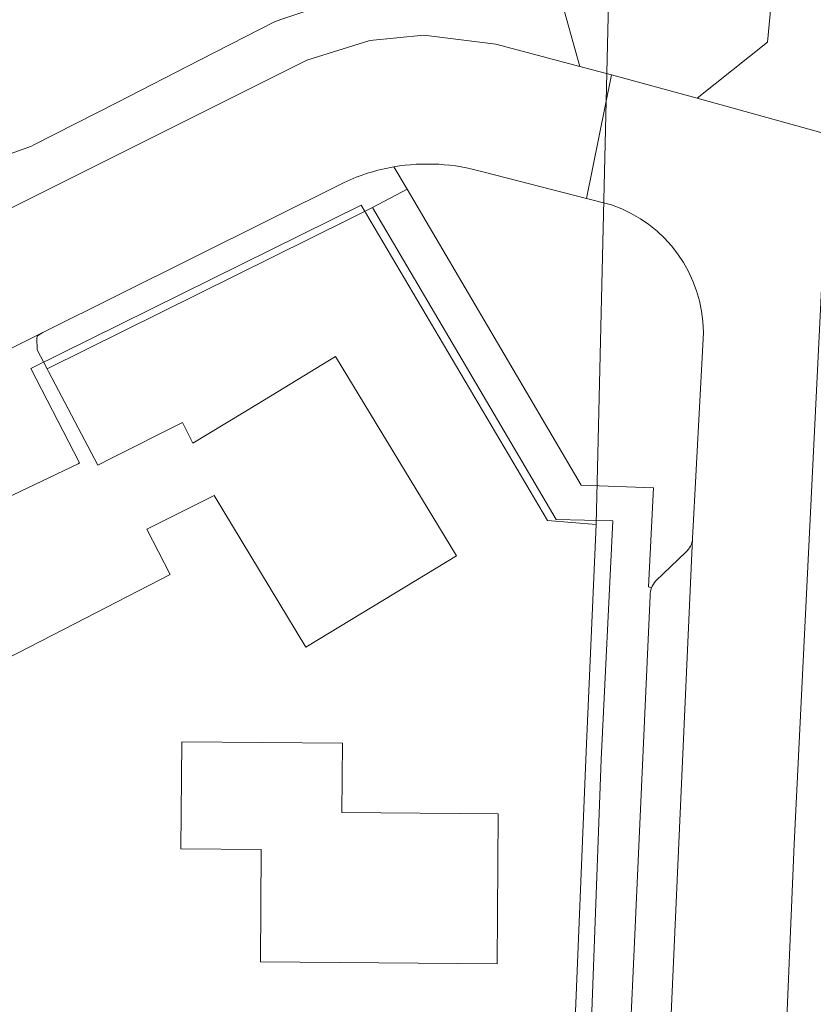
# Model space of a CAD drawing. Header units: metres. Extents: x 237319 to 238937, y 510065 to 511489.
# Tile 45 of 176: x 238072 to 238111, y 510587 to 510635. Entities that reach past the tile are written whole.
import ezdxf

# ---------------------------------------------------------------- set-up
doc = ezdxf.new("R2010")
doc.units = ezdxf.units.M
for name, color, linetype, lineweight in [('B-WE-FV-GELEIDING_WILDRASTER-G', 252, 'Continuous', 18), ('B-WE-GR-BEPLANTING_CULTUUR_BODEMBEDEKKER-GV', 252, 'Continuous', 18), ('B-WE-KG-GRENS_PERCEEL-GV', 252, 'Continuous', 18), ('B-WE-OG-TERREIN_BEGROEID-GV', 252, 'Continuous', 18), ('B-WE-OG-TERREIN_ERF-GV', 252, 'Continuous', 18), ('B-WE-VH-GESLOTENVERHARDING-GV', 252, 'Continuous', 18), ('B-WE-VH-OPENVERHARDING-GV', 252, 'Continuous', 18)]:
    doc.layers.add(name, color=color, linetype=linetype, lineweight=lineweight)

# ---------------------------------------------------------------- blocks, each defined once
blk = doc.blocks.new('brk-2025')
at = {"layer": 'B-WE-KG-GRENS_PERCEEL-GV', "flags": 128}
for points in [[(238070.728, 510611.334), (238074.645, 510613.196), (238074.715, 510613.236), (238072.326, 510617.865), (238088.515, 510625.856), (238097.644, 510610.42), (238100.014, 510610.21), (238101.536, 510674.512)], [(238114.66, 510561.62), (238115.82, 510592.86), (238117.68, 510624.6), (238118.44, 510637.23), (238120.62, 510655.55), (238123.4, 510675.85), (238127.9, 510693.95), (238134.78, 510714.19), (238142.64, 510734.59), (238150.34, 510752.01), (238161.146, 510776.233), (238156.73, 510782.476), (238144.762, 510799.199), (238136.51, 510810.7), (238142.379, 510791.983), (238139.708, 510785.573), (238122.198, 510742.276), (238120.198, 510737.097), (238101.536, 510674.512), (238100.014, 510610.21), (238099.534, 510599.091), (238098.923, 510584.363)]]:
    blk.add_lwpolyline(points, dxfattribs=at)
blk.add_lwpolyline([(238057.778, 510642.76), (238056.264, 510647.176), (238060.704, 510648.655), (238064.735, 510649.997), (238069.226, 510651.492), (238073.255, 510652.833), (238077.818, 510654.352), (238081.995, 510655.742), (238087.055, 510657.427), (238091.396, 510658.666), (238097.655, 510659.556), (238099.27, 510635.788), (238093.965, 510636.096), (238088.995, 510636.384), (238088.806, 510636.395), (238084.727, 510635.002), (238084.296, 510634.855), (238080.63, 510632.98), (238076.554, 510630.896), (238072.486, 510628.815), (238072.366, 510628.754), (238068.211, 510627.27), (238063.797, 510625.693), (238058.068, 510642.84)], close=True, dxfattribs=at)
blk = doc.blocks.new('bgt-2025')
at = {"layer": 'B-WE-GR-BEPLANTING_CULTUUR_BODEMBEDEKKER-GV'}
for points in [[(238094.478, 510627.493, 0.113431), (238090.114, 510627.738)], [(238105.276, 510619.63, 0.318623), (238100.781, 510625.872)], [(238104.407, 510608.863, 0.207514), (238104.744, 510609.533)], [(238102.73, 510607.11, -0.104557), (238102.952, 510607.453)]]:
    blk.add_lwpolyline(points, format="xyb", dxfattribs=at)
at = {"layer": 'B-WE-GR-BEPLANTING_CULTUUR_BODEMBEDEKKER-GV', "flags": 128}
for points in [[(238090.114, 510627.738), (238090.759, 510626.641), (238099.288, 510612.138), (238102.838, 510612.011), (238102.592, 510607.163), (238102.73, 510607.11)], [(238100.781, 510625.872), (238099.545, 510626.19), (238094.478, 510627.493)], [(238104.744, 510609.533), (238105.276, 510619.63)], [(238102.952, 510607.453), (238104.407, 510608.863)]]:
    blk.add_lwpolyline(points, dxfattribs=at)
at = {"layer": 'B-WE-OG-TERREIN_BEGROEID-GV', "flags": 128}
blk.add_lwpolyline([(238099.224, 510632.658), (238100.779, 510632.247), (238104.961, 510631.098), (238108.417, 510633.843), (238110.994, 510661.178), (238110.118, 510661.036), (238110.093, 510660.636), (238109.52, 510660.568), (238108.668, 510655.907), (238107.992, 510654.833), (238107.285, 510651.005), (238106.456, 510648.566), (238104.744, 510645.479), (238103.639, 510643.863), (238102.898, 510641.553), (238101.005, 510638.629), (238099.559, 510637.089), (238098.218, 510636.231)], close=True, dxfattribs=at)
blk.add_lwpolyline([(238111.924, 510495.487), (238110.887, 510534.398), (238111.718, 510563.266), (238112.379, 510595.757), (238114.084, 510617.836), (238115.094, 510629.096), (238111.611, 510629.255), (238111.13, 510623.08), (238109.715, 510594.562), (238109.069, 510579.023), (238108.2, 510549.997)], dxfattribs=at)
at = {"layer": 'B-WE-OG-TERREIN_ERF-GV', "flags": 128}
for points in [[(238091.575, 510634.193), (238095.111, 510633.744), (238099.224, 510632.658), (238098.218, 510636.231), (238097.084, 510640.26), (238096.876, 510643.279), (238099.829, 510659.618), (238092.327, 510658.584), (238083.757, 510655.878), (238072.562, 510652.218), (238064.17, 510649.544), (238054.925, 510646.537), (238062.14, 510624.17), (238063.121, 510621.607), (238075.86, 510627.97), (238085.856, 510632.966), (238088.933, 510633.929)], [(238095.23, 510596.051), (238095.166, 510588.694), (238083.574, 510588.795), (238083.621, 510594.3), (238079.684, 510594.334), (238079.73, 510599.57), (238087.591, 510599.502), (238087.562, 510596.117)]]:
    blk.add_lwpolyline(points, close=True, dxfattribs=at)
blk.add_lwpolyline([(238098.92, 510562.1), (238100.273, 510598.711), (238100.845, 510610.397), (238098.059, 510610.457), (238089.068, 510625.747), (238087.921, 510625.178), (238073.131, 510617.848), (238073.199, 510617.719), (238075.616, 510613.132), (238076.278, 510613.464), (238079.757, 510615.207), (238080.273, 510614.205), (238083.478, 510616.149), (238087.257, 510618.441), (238093.176, 510608.683), (238089.662, 510606.551), (238085.803, 510604.211), (238081.312, 510611.633), (238078.013, 510609.995), (238079.161, 510607.766), (238074.467, 510605.348), (238071.142, 510603.636)], dxfattribs=at)
at = {"layer": 'B-WE-VH-GESLOTENVERHARDING-GV', "flags": 128}
blk.add_lwpolyline([(238117.64, 510681.828), (238112.978, 510682.659), (238110.428, 510663.963), (238110.118, 510661.036), (238110.994, 510661.178), (238108.417, 510633.843), (238104.961, 510631.098), (238111.611, 510629.255), (238114.572, 510658.056), (238115.337, 510665.857), (238116.16, 510672.748), (238116.456, 510675.223)], dxfattribs=at)
at = {"layer": 'B-WE-VH-OPENVERHARDING-GV', "flags": 128}
for points in [[(238100.779, 510632.247), (238099.224, 510632.658), (238095.111, 510633.744), (238091.575, 510634.193), (238088.933, 510633.929), (238085.856, 510632.966), (238075.86, 510627.97), (238063.121, 510621.607), (238060.583, 510620.34), (238056.44, 510618.27), (238049.1, 510614.47), (238044.64, 510612.65), (238044.213, 510612.568), (238040.58, 510611.87), (238036.92, 510612.33), (238034.286, 510606.554), (238035.181, 510606.147), (238036.225, 510605.391), (238045.164, 510605.619), (238045.526, 510605.912), (238057.12, 510611.76), (238072.916, 510619.627), (238087.675, 510626.977)], [(238094.478, 510627.493), (238099.545, 510626.19), (238100.779, 510632.247)], [(238108.2, 510549.997), (238109.069, 510579.023), (238109.715, 510594.562), (238111.13, 510623.08), (238111.611, 510629.255), (238104.961, 510631.098), (238100.779, 510632.247), (238099.545, 510626.19), (238100.781, 510625.872)], [(238072.62, 510619.36), (238072.64, 510618.78), (238073.131, 510617.848), (238087.921, 510625.178), (238089.068, 510625.747), (238090.759, 510626.641), (238090.114, 510627.738)], [(238087.675, 510626.977), (238072.916, 510619.627), (238072.66, 510619.46), (238072.62, 510619.36)], [(238102.73, 510607.11), (238102.592, 510607.163), (238102.838, 510612.011), (238099.288, 510612.138), (238090.759, 510626.641), (238089.068, 510625.747), (238098.059, 510610.457), (238100.845, 510610.397), (238100.273, 510598.711)], [(238105.276, 510619.63), (238104.744, 510609.533), (238103.652, 510585.159), (238103.6, 510583.72)], [(238100.273, 510598.711), (238098.92, 510562.1), (238098.48, 510541.84), (238098.5, 510526.98), (238098.56, 510519.58), (238098.78, 510515.14), (238098.912, 510511.518), (238100.24, 510512.12), (238100.855, 510512.822), (238100.42, 510521.14), (238100.364, 510532.096), (238100.363, 510532.201), (238100.432, 510542.821), (238100.546, 510549.877), (238101.26, 510573.307), (238101.263, 510573.388), (238101.56, 510580.42), (238103.484, 510580.441), (238103.6, 510583.72), (238101.62, 510583.78), (238101.812, 510587.963), (238102.66, 510606.741)]]:
    blk.add_lwpolyline(points, dxfattribs=at)
at = {"layer": 'B-WE-VH-OPENVERHARDING-GV'}
for points in [[(238090.114, 510627.738, 0.0661), (238087.675, 510626.977)], [(238087.675, 510626.977, -0.0661), (238090.114, 510627.738)], [(238090.114, 510627.738, -0.113431), (238094.478, 510627.493)], [(238100.781, 510625.872, -0.318623), (238105.276, 510619.63)], [(238102.66, 510606.741, -0.092414), (238102.73, 510607.11)]]:
    blk.add_lwpolyline(points, format="xyb", dxfattribs=at)
at = {"layer": 'B-WE-KG-GRENS_PERCEEL-GV'}
blk.add_blockref('brk-2025', (0, 0), dxfattribs=at)

msp = doc.modelspace()

# ---------------------------------------------------------------- block references
at = {"layer": 'B-WE-FV-GELEIDING_WILDRASTER-G'}
msp.add_blockref('bgt-2025', (0, 0), dxfattribs=at)

doc.saveas('drawing.dxf')
